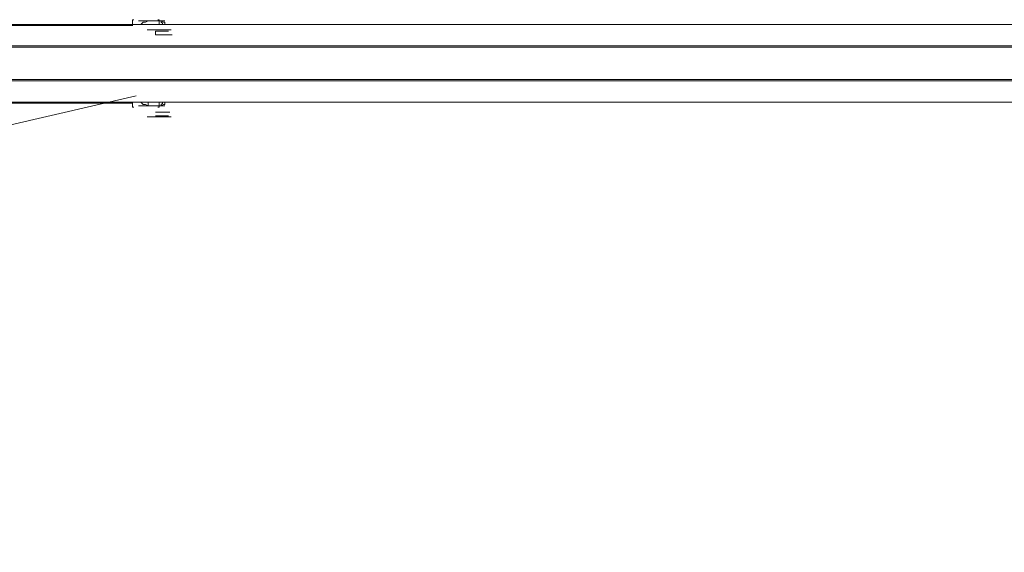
# Model space of a CAD drawing. Extents: x 44 to 177, y -263 to -14.
# Tile 63 of 256: x 104 to 119, y -207 to -199. Entities that reach past the tile are written whole.
import ezdxf

# ---------------------------------------------------------------- set-up
doc = ezdxf.new("R2010")
doc.units = 0
doc.header["$MEASUREMENT"] = 0
doc.layers.add('Livello 1', color=7, linetype='Continuous', lineweight=0)

# ---------------------------------------------------------------- blocks, each defined once
blk = doc.blocks.new('Block_0')
at = {"layer": 'Livello 1', "color": 250, "lineweight": 9, "true_color": 0x333333}
for points, knots in [([(90.728, -198.753), (90.728, -198.753), (91.599, -198.753), (91.599, -198.753), (91.599, -198.753), (92.507, -198.753), (92.507, -198.753), (92.507, -198.753), (93.435, -198.753), (93.435, -198.753), (93.435, -198.753), (94.381, -198.753), (94.381, -198.753), (94.381, -198.753), (95.346, -198.753), (95.346, -198.753), (95.346, -198.753), (96.349, -198.753), (96.349, -198.753), (96.349, -198.753), (97.353, -198.753), (97.353, -198.753), (97.353, -198.753), (98.394, -198.753), (98.394, -198.753), (98.394, -198.753), (99.434, -198.753), (99.434, -198.753), (99.434, -198.753), (100.513, -198.753), (100.513, -198.753), (100.513, -198.753), (101.592, -198.753), (101.592, -198.753), (101.592, -198.753), (102.69, -198.753), (102.69, -198.753), (102.69, -198.753), (103.807, -198.753), (103.807, -198.753), (103.807, -198.753), (104.923, -198.753), (104.923, -198.753), (104.923, -198.753), (106.059, -198.753), (106.059, -198.753), (106.059, -198.753), (107.213, -198.753), (107.213, -198.753), (107.213, -198.753), (108.368, -198.753), (108.368, -198.753), (108.368, -198.753), (109.541, -198.753), (109.541, -198.753), (109.541, -198.753), (110.715, -198.753), (110.715, -198.753), (110.715, -198.753), (111.888, -198.753), (111.888, -198.753), (111.888, -198.753), (113.08, -198.753), (113.08, -198.753), (113.08, -198.753), (114.254, -198.753), (114.254, -198.753), (114.254, -198.753), (115.446, -198.753), (115.446, -198.753), (115.446, -198.753), (116.639, -198.753), (116.639, -198.753), (116.639, -198.753), (117.812, -198.753), (117.812, -198.753), (117.812, -198.753), (119.004, -198.753), (119.004, -198.753), (119.004, -198.753), (120.178, -198.753), (120.178, -198.753), (120.178, -198.753), (121.37, -198.753), (121.37, -198.753), (121.37, -198.753), (122.544, -198.753), (122.544, -198.753), (122.544, -198.753), (123.698, -198.753), (123.698, -198.753), (123.698, -198.753), (124.853, -198.753), (124.853, -198.753), (124.853, -198.753), (126.007, -198.753), (126.007, -198.753), (126.007, -198.753), (127.143, -198.753), (127.143, -198.753), (127.143, -198.753), (128.278, -198.753), (128.278, -198.753), (128.278, -198.753), (129.376, -198.753), (129.376, -198.753), (129.376, -198.753), (130.493, -198.753), (130.493, -198.753), (130.493, -198.753), (131.572, -198.753), (131.572, -198.753), (131.572, -198.753), (132.631, -198.753), (132.631, -198.753), (132.631, -198.753), (133.691, -198.753), (133.691, -198.753), (133.691, -198.753), (134.713, -198.753), (134.713, -198.753), (134.713, -198.753), (135.735, -198.753), (135.735, -198.753), (135.735, -198.753), (136.72, -198.753), (136.72, -198.753), (136.72, -198.753), (137.704, -198.753), (137.704, -198.753), (137.704, -198.753), (138.65, -198.753), (138.65, -198.753), (138.65, -198.753), (139.577, -198.753), (139.577, -198.753), (139.577, -198.753), (140.467, -198.753), (140.467, -198.753), (140.467, -198.753), (141.338, -198.753), (141.338, -198.753)], [0, 0, 0, 0, 1, 1, 1, 2, 2, 2, 3, 3, 3, 4, 4, 4, 5, 5, 5, 6, 6, 6, 7, 7, 7, 8, 8, 8, 9, 9, 9, 10, 10, 10, 11, 11, 11, 12, 12, 12, 13, 13, 13, 14, 14, 14, 15, 15, 15, 16, 16, 16, 17, 17, 17, 18, 18, 18, 19, 19, 19, 20, 20, 20, 21, 21, 21, 22, 22, 22, 23, 23, 23, 24, 24, 24, 25, 25, 25, 26, 26, 26, 27, 27, 27, 28, 28, 28, 29, 29, 29, 30, 30, 30, 31, 31, 31, 32, 32, 32, 33, 33, 33, 34, 34, 34, 35, 35, 35, 36, 36, 36, 37, 37, 37, 38, 38, 38, 39, 39, 39, 40, 40, 40, 41, 41, 41, 42, 42, 42, 43, 43, 43, 44, 44, 44, 45, 45, 45, 46, 46, 46, 47, 47, 47, 47]), ([(141.357, -198.753), (141.357, -198.753), (140.486, -198.753), (140.486, -198.753), (140.486, -198.753), (139.577, -198.753), (139.577, -198.753), (139.577, -198.753), (138.65, -198.753), (138.65, -198.753), (138.65, -198.753), (137.704, -198.753), (137.704, -198.753), (137.704, -198.753), (136.739, -198.753), (136.739, -198.753), (136.739, -198.753), (135.735, -198.753), (135.735, -198.753), (135.735, -198.753), (134.732, -198.753), (134.732, -198.753), (134.732, -198.753), (133.691, -198.753), (133.691, -198.753), (133.691, -198.753), (132.65, -198.753), (132.65, -198.753), (132.65, -198.753), (131.572, -198.753), (131.572, -198.753), (131.572, -198.753), (130.493, -198.753), (130.493, -198.753), (130.493, -198.753), (129.395, -198.753), (129.395, -198.753), (129.395, -198.753), (128.278, -198.753), (128.278, -198.753), (128.278, -198.753), (127.143, -198.753), (127.143, -198.753), (127.143, -198.753), (126.007, -198.753), (126.007, -198.753), (126.007, -198.753), (124.872, -198.753), (124.872, -198.753), (124.872, -198.753), (123.698, -198.753), (123.698, -198.753), (123.698, -198.753), (122.544, -198.753), (122.544, -198.753), (122.544, -198.753), (121.37, -198.753), (121.37, -198.753), (121.37, -198.753), (120.178, -198.753), (120.178, -198.753), (120.178, -198.753), (119.004, -198.753), (119.004, -198.753), (119.004, -198.753), (117.812, -198.753), (117.812, -198.753), (117.812, -198.753), (116.639, -198.753), (116.639, -198.753), (116.639, -198.753), (115.446, -198.753), (115.446, -198.753), (115.446, -198.753), (114.254, -198.753), (114.254, -198.753), (114.254, -198.753), (113.062, -198.753), (113.062, -198.753), (113.062, -198.753), (111.888, -198.753), (111.888, -198.753), (111.888, -198.753), (110.715, -198.753), (110.715, -198.753), (110.715, -198.753), (109.541, -198.753), (109.541, -198.753), (109.541, -198.753), (108.368, -198.753), (108.368, -198.753), (108.368, -198.753), (107.213, -198.753), (107.213, -198.753), (107.213, -198.753), (106.059, -198.753), (106.059, -198.753), (106.059, -198.753), (104.923, -198.753), (104.923, -198.753), (104.923, -198.753), (103.807, -198.753), (103.807, -198.753), (103.807, -198.753), (102.69, -198.753), (102.69, -198.753), (102.69, -198.753), (101.592, -198.753), (101.592, -198.753), (101.592, -198.753), (100.494, -198.753), (100.494, -198.753), (100.494, -198.753), (99.434, -198.753), (99.434, -198.753), (99.434, -198.753), (98.375, -198.753), (98.375, -198.753), (98.375, -198.753), (97.353, -198.753), (97.353, -198.753), (97.353, -198.753), (96.331, -198.753), (96.331, -198.753), (96.331, -198.753), (95.346, -198.753), (95.346, -198.753), (95.346, -198.753), (94.362, -198.753), (94.362, -198.753), (94.362, -198.753), (93.416, -198.753), (93.416, -198.753), (93.416, -198.753), (92.488, -198.753), (92.488, -198.753), (92.488, -198.753), (91.599, -198.753), (91.599, -198.753), (91.599, -198.753), (90.728, -198.753), (90.728, -198.753)], [0, 0, 0, 0, 1, 1, 1, 2, 2, 2, 3, 3, 3, 4, 4, 4, 5, 5, 5, 6, 6, 6, 7, 7, 7, 8, 8, 8, 9, 9, 9, 10, 10, 10, 11, 11, 11, 12, 12, 12, 13, 13, 13, 14, 14, 14, 15, 15, 15, 16, 16, 16, 17, 17, 17, 18, 18, 18, 19, 19, 19, 20, 20, 20, 21, 21, 21, 22, 22, 22, 23, 23, 23, 24, 24, 24, 25, 25, 25, 26, 26, 26, 27, 27, 27, 28, 28, 28, 29, 29, 29, 30, 30, 30, 31, 31, 31, 32, 32, 32, 33, 33, 33, 34, 34, 34, 35, 35, 35, 36, 36, 36, 37, 37, 37, 38, 38, 38, 39, 39, 39, 40, 40, 40, 41, 41, 41, 42, 42, 42, 43, 43, 43, 44, 44, 44, 45, 45, 45, 46, 46, 46, 47, 47, 47, 47]), ([(105.59, -198.677), (105.59, -198.677), (105.59, -198.677), (105.59, -198.677), (105.59, -198.677), (105.571, -198.677), (105.571, -198.677), (105.571, -198.677), (105.571, -198.696), (105.571, -198.696)], [0, 0, 0, 0, 1, 1, 1, 2, 2, 2, 3, 3, 3, 3]), ([(105.928, -198.695), (105.928, -198.695), (105.853, -198.695), (105.853, -198.695), (105.853, -198.695), (105.777, -198.695), (105.777, -198.695), (105.777, -198.695), (105.702, -198.695), (105.702, -198.695), (105.702, -198.695), (105.664, -198.695), (105.664, -198.695)], [0, 0, 0, 0, 1, 1, 1, 2, 2, 2, 3, 3, 3, 4, 4, 4, 4]), ([(105.683, -198.752), (105.683, -198.752), (105.702, -198.752), (105.702, -198.752), (105.702, -198.752), (105.721, -198.733), (105.721, -198.733), (105.721, -198.733), (105.739, -198.714), (105.739, -198.714), (105.739, -198.714), (105.777, -198.714), (105.777, -198.714), (105.777, -198.714), (105.815, -198.695), (105.815, -198.695)], [0, 0, 0, 0, 1, 1, 1, 2, 2, 2, 3, 3, 3, 4, 4, 4, 5, 5, 5, 5]), ([(105.891, -198.752), (105.891, -198.752), (105.891, -198.752), (105.891, -198.752), (105.891, -198.752), (105.853, -198.752), (105.853, -198.752), (105.853, -198.752), (105.834, -198.752), (105.834, -198.752)], [0, 0, 0, 0, 1, 1, 1, 2, 2, 2, 3, 3, 3, 3]), ([(106.08, -198.695), (106.08, -198.695), (106.08, -198.695), (106.08, -198.695), (106.08, -198.695), (106.061, -198.695), (106.061, -198.695), (106.061, -198.695), (106.004, -198.695), (106.004, -198.695), (106.004, -198.695), (105.928, -198.695), (105.928, -198.695)], [0, 0, 0, 0, 1, 1, 1, 2, 2, 2, 3, 3, 3, 4, 4, 4, 4]), ([(105.989, -198.752), (105.989, -198.752), (105.97, -198.752), (105.97, -198.752), (105.97, -198.752), (105.951, -198.752), (105.951, -198.752)], [0, 0, 0, 0, 1, 1, 1, 2, 2, 2, 2]), ([(105.989, -198.696), (105.989, -198.696), (105.989, -198.696), (105.989, -198.696), (105.989, -198.696), (105.989, -198.677), (105.989, -198.677), (105.989, -198.677), (105.97, -198.677), (105.97, -198.677)], [0, 0, 0, 0, 1, 1, 1, 2, 2, 2, 3, 3, 3, 3]), ([(105.985, -198.752), (105.985, -198.752), (105.985, -198.752), (105.985, -198.752), (105.985, -198.752), (106.004, -198.752), (106.004, -198.752), (106.004, -198.752), (106.042, -198.752), (106.042, -198.752)], [0, 0, 0, 0, 1, 1, 1, 2, 2, 2, 3, 3, 3, 3]), ([(106.023, -198.695), (106.023, -198.695), (106.061, -198.714), (106.061, -198.714), (106.061, -198.714), (106.08, -198.714), (106.08, -198.714), (106.08, -198.714), (106.08, -198.733), (106.08, -198.733), (106.08, -198.733), (106.08, -198.752), (106.08, -198.752)], [0, 0, 0, 0, 1, 1, 1, 2, 2, 2, 3, 3, 3, 4, 4, 4, 4]), ([(106.061, -198.752), (106.061, -198.752), (106.061, -198.752), (106.061, -198.752), (106.061, -198.752), (106.042, -198.752), (106.042, -198.752), (106.042, -198.752), (106.042, -198.733), (106.042, -198.733), (106.042, -198.733), (106.023, -198.714), (106.023, -198.714), (106.023, -198.714), (106.023, -198.695), (106.023, -198.695)], [0, 0, 0, 0, 1, 1, 1, 2, 2, 2, 3, 3, 3, 4, 4, 4, 5, 5, 5, 5]), ([(105.573, -198.769), (105.573, -198.769), (104.455, -198.769), (104.455, -198.769), (104.455, -198.769), (103.337, -198.769), (103.337, -198.769), (103.337, -198.769), (102.237, -198.769), (102.237, -198.769), (102.237, -198.769), (101.157, -198.769), (101.157, -198.769), (101.157, -198.769), (100.077, -198.769), (100.077, -198.769), (100.077, -198.769), (99.015, -198.769), (99.015, -198.769), (99.015, -198.769), (97.992, -198.769), (97.992, -198.769), (97.992, -198.769), (96.968, -198.769), (96.968, -198.769), (96.968, -198.769), (95.964, -198.769), (95.964, -198.769), (95.964, -198.769), (94.978, -198.769), (94.978, -198.769), (94.978, -198.769), (94.031, -198.769), (94.031, -198.769), (94.031, -198.769), (93.083, -198.769), (93.083, -198.769), (93.083, -198.769), (92.173, -198.769), (92.173, -198.769), (92.173, -198.769), (91.282, -198.769), (91.282, -198.769), (91.282, -198.769), (90.657, -198.769), (90.657, -198.769)], [0, 0, 0, 0, 1, 1, 1, 2, 2, 2, 3, 3, 3, 4, 4, 4, 5, 5, 5, 6, 6, 6, 7, 7, 7, 8, 8, 8, 9, 9, 9, 10, 10, 10, 11, 11, 11, 12, 12, 12, 13, 13, 13, 14, 14, 14, 15, 15, 15, 15]), ([(105.801, -198.838), (105.801, -198.838), (105.801, -198.838), (105.801, -198.838), (105.801, -198.838), (105.838, -198.838), (105.838, -198.838), (105.838, -198.838), (105.895, -198.838), (105.895, -198.838), (105.895, -198.838), (105.971, -198.838), (105.971, -198.838), (105.971, -198.838), (106.046, -198.838), (106.046, -198.838)], [0, 0, 0, 0, 1, 1, 1, 2, 2, 2, 3, 3, 3, 4, 4, 4, 5, 5, 5, 5]), ([(105.933, -198.857), (105.933, -198.857), (105.933, -198.857), (105.933, -198.857), (105.933, -198.857), (106.008, -198.857), (106.008, -198.857), (106.008, -198.857), (106.084, -198.857), (106.084, -198.857), (106.084, -198.857), (106.121, -198.857), (106.121, -198.857), (106.121, -198.857), (106.14, -198.857), (106.14, -198.857)], [0, 0, 0, 0, 1, 1, 1, 2, 2, 2, 3, 3, 3, 4, 4, 4, 5, 5, 5, 5]), ([(105.933, -198.857), (105.933, -198.857), (105.933, -198.876), (105.933, -198.876), (105.933, -198.876), (105.933, -198.895), (105.933, -198.895), (105.933, -198.895), (105.933, -198.914), (105.933, -198.914)], [0, 0, 0, 0, 1, 1, 1, 2, 2, 2, 3, 3, 3, 3]), ([(106.046, -198.838), (106.046, -198.838), (106.103, -198.838), (106.103, -198.838), (106.103, -198.838), (106.159, -198.838), (106.159, -198.838), (106.159, -198.838), (106.178, -198.838), (106.178, -198.838)], [0, 0, 0, 0, 1, 1, 1, 2, 2, 2, 3, 3, 3, 3]), ([(105.933, -198.914), (105.933, -198.914), (105.952, -198.914), (105.952, -198.914), (105.952, -198.914), (105.989, -198.914), (105.989, -198.914), (105.989, -198.914), (106.008, -198.914), (106.008, -198.914)], [0, 0, 0, 0, 1, 1, 1, 2, 2, 2, 3, 3, 3, 3]), ([(106.008, -198.914), (106.008, -198.914), (106.027, -198.914), (106.027, -198.914), (106.027, -198.914), (106.065, -198.914), (106.065, -198.914), (106.065, -198.914), (106.084, -198.914), (106.084, -198.914), (106.084, -198.914), (106.103, -198.914), (106.103, -198.914)], [0, 0, 0, 0, 1, 1, 1, 2, 2, 2, 3, 3, 3, 4, 4, 4, 4]), ([(106.103, -198.914), (106.103, -198.914), (106.103, -198.914), (106.103, -198.914), (106.103, -198.914), (106.084, -198.914), (106.084, -198.914), (106.084, -198.914), (106.065, -198.914), (106.065, -198.914), (106.065, -198.914), (106.046, -198.914), (106.046, -198.914), (106.046, -198.914), (106.027, -198.914), (106.027, -198.914), (106.027, -198.914), (106.008, -198.914), (106.008, -198.914)], [0, 0, 0, 0, 1, 1, 1, 2, 2, 2, 3, 3, 3, 4, 4, 4, 5, 5, 5, 6, 6, 6, 6]), ([(106.197, -198.914), (106.197, -198.914), (106.178, -198.914), (106.178, -198.914), (106.178, -198.914), (106.14, -198.914), (106.14, -198.914), (106.14, -198.914), (106.121, -198.914), (106.121, -198.914), (106.121, -198.914), (106.103, -198.914), (106.103, -198.914)], [0, 0, 0, 0, 1, 1, 1, 2, 2, 2, 3, 3, 3, 4, 4, 4, 4]), ([(89.971, -199.093), (89.971, -199.093), (90.861, -199.093), (90.861, -199.093), (90.861, -199.093), (91.769, -199.093), (91.769, -199.093), (91.769, -199.093), (92.697, -199.093), (92.697, -199.093), (92.697, -199.093), (93.643, -199.093), (93.643, -199.093), (93.643, -199.093), (94.627, -199.093), (94.627, -199.093), (94.627, -199.093), (95.63, -199.093), (95.63, -199.093), (95.63, -199.093), (96.652, -199.093), (96.652, -199.093), (96.652, -199.093), (97.674, -199.093), (97.674, -199.093), (97.674, -199.093), (98.734, -199.093), (98.734, -199.093), (98.734, -199.093), (99.813, -199.093), (99.813, -199.093), (99.813, -199.093), (100.911, -199.093), (100.911, -199.093), (100.911, -199.093), (102.008, -199.093), (102.008, -199.093), (102.008, -199.093), (103.125, -199.093), (103.125, -199.093), (103.125, -199.093), (104.261, -199.093), (104.261, -199.093), (104.261, -199.093), (105.396, -199.093), (105.396, -199.093), (105.396, -199.093), (106.551, -199.093), (106.551, -199.093), (106.551, -199.093), (107.724, -199.093), (107.724, -199.093), (107.724, -199.093), (108.898, -199.093), (108.898, -199.093), (108.898, -199.093), (110.071, -199.093), (110.071, -199.093), (110.071, -199.093), (111.264, -199.093), (111.264, -199.093), (111.264, -199.093), (112.456, -199.093), (112.456, -199.093), (112.456, -199.093), (113.648, -199.093), (113.648, -199.093), (113.648, -199.093), (114.841, -199.093), (114.841, -199.093), (114.841, -199.093), (116.033, -199.093), (116.033, -199.093), (116.033, -199.093), (117.225, -199.093), (117.225, -199.093), (117.225, -199.093), (118.437, -199.093), (118.437, -199.093), (118.437, -199.093), (119.629, -199.093), (119.629, -199.093), (119.629, -199.093), (120.821, -199.093), (120.821, -199.093), (120.821, -199.093), (121.995, -199.093), (121.995, -199.093), (121.995, -199.093), (123.187, -199.093), (123.187, -199.093), (123.187, -199.093), (124.361, -199.093), (124.361, -199.093), (124.361, -199.093), (125.515, -199.093), (125.515, -199.093), (125.515, -199.093), (126.67, -199.093), (126.67, -199.093), (126.67, -199.093), (127.824, -199.093), (127.824, -199.093), (127.824, -199.093), (128.941, -199.093), (128.941, -199.093), (128.941, -199.093), (130.076, -199.093), (130.076, -199.093), (130.076, -199.093), (131.174, -199.093), (131.174, -199.093), (131.174, -199.093), (132.272, -199.093), (132.272, -199.093), (132.272, -199.093), (133.332, -199.093), (133.332, -199.093), (133.332, -199.093), (134.392, -199.093), (134.392, -199.093), (134.392, -199.093), (135.433, -199.093), (135.433, -199.093), (135.433, -199.093), (136.455, -199.093), (136.455, -199.093), (136.455, -199.093), (137.458, -199.093), (137.458, -199.093), (137.458, -199.093), (138.423, -199.093), (138.423, -199.093), (138.423, -199.093), (139.388, -199.093), (139.388, -199.093), (139.388, -199.093), (140.316, -199.093), (140.316, -199.093), (140.316, -199.093), (141.224, -199.093), (141.224, -199.093), (141.224, -199.093), (142.095, -199.093), (142.095, -199.093)], [0, 0, 0, 0, 1, 1, 1, 2, 2, 2, 3, 3, 3, 4, 4, 4, 5, 5, 5, 6, 6, 6, 7, 7, 7, 8, 8, 8, 9, 9, 9, 10, 10, 10, 11, 11, 11, 12, 12, 12, 13, 13, 13, 14, 14, 14, 15, 15, 15, 16, 16, 16, 17, 17, 17, 18, 18, 18, 19, 19, 19, 20, 20, 20, 21, 21, 21, 22, 22, 22, 23, 23, 23, 24, 24, 24, 25, 25, 25, 26, 26, 26, 27, 27, 27, 28, 28, 28, 29, 29, 29, 30, 30, 30, 31, 31, 31, 32, 32, 32, 33, 33, 33, 34, 34, 34, 35, 35, 35, 36, 36, 36, 37, 37, 37, 38, 38, 38, 39, 39, 39, 40, 40, 40, 41, 41, 41, 42, 42, 42, 43, 43, 43, 44, 44, 44, 45, 45, 45, 46, 46, 46, 47, 47, 47, 48, 48, 48, 48]), ([(142.114, -199.112), (142.114, -199.112), (141.224, -199.112), (141.224, -199.112), (141.224, -199.112), (140.316, -199.112), (140.316, -199.112), (140.316, -199.112), (139.388, -199.112), (139.388, -199.112), (139.388, -199.112), (138.442, -199.112), (138.442, -199.112), (138.442, -199.112), (137.458, -199.112), (137.458, -199.112), (137.458, -199.112), (136.455, -199.112), (136.455, -199.112), (136.455, -199.112), (135.433, -199.112), (135.433, -199.112), (135.433, -199.112), (134.392, -199.112), (134.392, -199.112), (134.392, -199.112), (133.351, -199.112), (133.351, -199.112), (133.351, -199.112), (132.272, -199.112), (132.272, -199.112), (132.272, -199.112), (131.174, -199.112), (131.174, -199.112), (131.174, -199.112), (130.076, -199.112), (130.076, -199.112), (130.076, -199.112), (128.96, -199.112), (128.96, -199.112), (128.96, -199.112), (127.824, -199.112), (127.824, -199.112), (127.824, -199.112), (126.67, -199.112), (126.67, -199.112), (126.67, -199.112), (125.515, -199.112), (125.515, -199.112), (125.515, -199.112), (124.361, -199.112), (124.361, -199.112), (124.361, -199.112), (123.187, -199.112), (123.187, -199.112), (123.187, -199.112), (121.995, -199.112), (121.995, -199.112), (121.995, -199.112), (120.821, -199.112), (120.821, -199.112), (120.821, -199.112), (119.629, -199.112), (119.629, -199.112), (119.629, -199.112), (118.437, -199.112), (118.437, -199.112), (118.437, -199.112), (117.244, -199.112), (117.244, -199.112), (117.244, -199.112), (116.033, -199.112), (116.033, -199.112), (116.033, -199.112), (114.841, -199.112), (114.841, -199.112), (114.841, -199.112), (113.648, -199.112), (113.648, -199.112), (113.648, -199.112), (112.456, -199.112), (112.456, -199.112), (112.456, -199.112), (111.264, -199.112), (111.264, -199.112), (111.264, -199.112), (110.071, -199.112), (110.071, -199.112), (110.071, -199.112), (108.898, -199.112), (108.898, -199.112), (108.898, -199.112), (107.724, -199.112), (107.724, -199.112), (107.724, -199.112), (106.551, -199.112), (106.551, -199.112), (106.551, -199.112), (105.396, -199.112), (105.396, -199.112), (105.396, -199.112), (104.261, -199.112), (104.261, -199.112), (104.261, -199.112), (103.125, -199.112), (103.125, -199.112), (103.125, -199.112), (102.008, -199.112), (102.008, -199.112), (102.008, -199.112), (100.892, -199.112), (100.892, -199.112), (100.892, -199.112), (99.813, -199.112), (99.813, -199.112), (99.813, -199.112), (98.734, -199.112), (98.734, -199.112), (98.734, -199.112), (97.674, -199.112), (97.674, -199.112), (97.674, -199.112), (96.633, -199.112), (96.633, -199.112), (96.633, -199.112), (95.611, -199.112), (95.611, -199.112), (95.611, -199.112), (94.627, -199.112), (94.627, -199.112), (94.627, -199.112), (93.643, -199.112), (93.643, -199.112), (93.643, -199.112), (92.678, -199.112), (92.678, -199.112), (92.678, -199.112), (91.75, -199.112), (91.75, -199.112), (91.75, -199.112), (90.842, -199.112), (90.842, -199.112), (90.842, -199.112), (89.971, -199.112), (89.971, -199.112)], [0, 0, 0, 0, 1, 1, 1, 2, 2, 2, 3, 3, 3, 4, 4, 4, 5, 5, 5, 6, 6, 6, 7, 7, 7, 8, 8, 8, 9, 9, 9, 10, 10, 10, 11, 11, 11, 12, 12, 12, 13, 13, 13, 14, 14, 14, 15, 15, 15, 16, 16, 16, 17, 17, 17, 18, 18, 18, 19, 19, 19, 20, 20, 20, 21, 21, 21, 22, 22, 22, 23, 23, 23, 24, 24, 24, 25, 25, 25, 26, 26, 26, 27, 27, 27, 28, 28, 28, 29, 29, 29, 30, 30, 30, 31, 31, 31, 32, 32, 32, 33, 33, 33, 34, 34, 34, 35, 35, 35, 36, 36, 36, 37, 37, 37, 38, 38, 38, 39, 39, 39, 40, 40, 40, 41, 41, 41, 42, 42, 42, 43, 43, 43, 44, 44, 44, 45, 45, 45, 46, 46, 46, 47, 47, 47, 48, 48, 48, 48]), ([(89.971, -199.623), (89.971, -199.623), (90.842, -199.623), (90.842, -199.623), (90.842, -199.623), (91.75, -199.623), (91.75, -199.623), (91.75, -199.623), (92.678, -199.623), (92.678, -199.623), (92.678, -199.623), (93.643, -199.623), (93.643, -199.623), (93.643, -199.623), (94.627, -199.623), (94.627, -199.623), (94.627, -199.623), (95.611, -199.623), (95.611, -199.623), (95.611, -199.623), (96.633, -199.623), (96.633, -199.623), (96.633, -199.623), (97.674, -199.623), (97.674, -199.623), (97.674, -199.623), (98.734, -199.623), (98.734, -199.623), (98.734, -199.623), (99.813, -199.623), (99.813, -199.623), (99.813, -199.623), (100.892, -199.623), (100.892, -199.623), (100.892, -199.623), (102.008, -199.623), (102.008, -199.623), (102.008, -199.623), (103.125, -199.623), (103.125, -199.623), (103.125, -199.623), (104.261, -199.623), (104.261, -199.623), (104.261, -199.623), (105.396, -199.623), (105.396, -199.623), (105.396, -199.623), (106.551, -199.623), (106.551, -199.623), (106.551, -199.623), (107.724, -199.623), (107.724, -199.623), (107.724, -199.623), (108.898, -199.623), (108.898, -199.623), (108.898, -199.623), (110.071, -199.623), (110.071, -199.623), (110.071, -199.623), (111.264, -199.623), (111.264, -199.623), (111.264, -199.623), (112.456, -199.623), (112.456, -199.623), (112.456, -199.623), (113.648, -199.623), (113.648, -199.623), (113.648, -199.623), (114.841, -199.623), (114.841, -199.623), (114.841, -199.623), (116.033, -199.623), (116.033, -199.623), (116.033, -199.623), (117.244, -199.623), (117.244, -199.623), (117.244, -199.623), (118.437, -199.623), (118.437, -199.623), (118.437, -199.623), (119.629, -199.623), (119.629, -199.623), (119.629, -199.623), (120.821, -199.623), (120.821, -199.623), (120.821, -199.623), (121.995, -199.623), (121.995, -199.623), (121.995, -199.623), (123.187, -199.623), (123.187, -199.623), (123.187, -199.623), (124.361, -199.623), (124.361, -199.623), (124.361, -199.623), (125.515, -199.623), (125.515, -199.623), (125.515, -199.623), (126.67, -199.623), (126.67, -199.623), (126.67, -199.623), (127.824, -199.623), (127.824, -199.623), (127.824, -199.623), (128.96, -199.623), (128.96, -199.623), (128.96, -199.623), (130.076, -199.623), (130.076, -199.623), (130.076, -199.623), (131.174, -199.623), (131.174, -199.623), (131.174, -199.623), (132.272, -199.623), (132.272, -199.623), (132.272, -199.623), (133.351, -199.623), (133.351, -199.623), (133.351, -199.623), (134.392, -199.623), (134.392, -199.623), (134.392, -199.623), (135.433, -199.623), (135.433, -199.623), (135.433, -199.623), (136.455, -199.623), (136.455, -199.623), (136.455, -199.623), (137.458, -199.623), (137.458, -199.623), (137.458, -199.623), (138.442, -199.623), (138.442, -199.623), (138.442, -199.623), (139.388, -199.623), (139.388, -199.623), (139.388, -199.623), (140.316, -199.623), (140.316, -199.623), (140.316, -199.623), (141.224, -199.623), (141.224, -199.623), (141.224, -199.623), (142.114, -199.623), (142.114, -199.623)], [0, 0, 0, 0, 1, 1, 1, 2, 2, 2, 3, 3, 3, 4, 4, 4, 5, 5, 5, 6, 6, 6, 7, 7, 7, 8, 8, 8, 9, 9, 9, 10, 10, 10, 11, 11, 11, 12, 12, 12, 13, 13, 13, 14, 14, 14, 15, 15, 15, 16, 16, 16, 17, 17, 17, 18, 18, 18, 19, 19, 19, 20, 20, 20, 21, 21, 21, 22, 22, 22, 23, 23, 23, 24, 24, 24, 25, 25, 25, 26, 26, 26, 27, 27, 27, 28, 28, 28, 29, 29, 29, 30, 30, 30, 31, 31, 31, 32, 32, 32, 33, 33, 33, 34, 34, 34, 35, 35, 35, 36, 36, 36, 37, 37, 37, 38, 38, 38, 39, 39, 39, 40, 40, 40, 41, 41, 41, 42, 42, 42, 43, 43, 43, 44, 44, 44, 45, 45, 45, 46, 46, 46, 47, 47, 47, 48, 48, 48, 48]), ([(142.095, -199.642), (142.095, -199.642), (141.224, -199.642), (141.224, -199.642), (141.224, -199.642), (140.316, -199.642), (140.316, -199.642), (140.316, -199.642), (139.388, -199.642), (139.388, -199.642), (139.388, -199.642), (138.423, -199.642), (138.423, -199.642), (138.423, -199.642), (137.458, -199.642), (137.458, -199.642), (137.458, -199.642), (136.455, -199.642), (136.455, -199.642), (136.455, -199.642), (135.433, -199.642), (135.433, -199.642), (135.433, -199.642), (134.392, -199.642), (134.392, -199.642), (134.392, -199.642), (133.332, -199.642), (133.332, -199.642), (133.332, -199.642), (132.272, -199.642), (132.272, -199.642), (132.272, -199.642), (131.174, -199.642), (131.174, -199.642), (131.174, -199.642), (130.076, -199.642), (130.076, -199.642), (130.076, -199.642), (128.941, -199.642), (128.941, -199.642), (128.941, -199.642), (127.824, -199.642), (127.824, -199.642), (127.824, -199.642), (126.67, -199.642), (126.67, -199.642), (126.67, -199.642), (125.515, -199.642), (125.515, -199.642), (125.515, -199.642), (124.361, -199.642), (124.361, -199.642), (124.361, -199.642), (123.187, -199.642), (123.187, -199.642), (123.187, -199.642), (121.995, -199.642), (121.995, -199.642), (121.995, -199.642), (120.821, -199.642), (120.821, -199.642), (120.821, -199.642), (119.629, -199.642), (119.629, -199.642), (119.629, -199.642), (118.437, -199.642), (118.437, -199.642), (118.437, -199.642), (117.225, -199.642), (117.225, -199.642), (117.225, -199.642), (116.033, -199.642), (116.033, -199.642), (116.033, -199.642), (114.841, -199.642), (114.841, -199.642), (114.841, -199.642), (113.648, -199.642), (113.648, -199.642), (113.648, -199.642), (112.456, -199.642), (112.456, -199.642), (112.456, -199.642), (111.264, -199.642), (111.264, -199.642), (111.264, -199.642), (110.071, -199.642), (110.071, -199.642), (110.071, -199.642), (108.898, -199.642), (108.898, -199.642), (108.898, -199.642), (107.724, -199.642), (107.724, -199.642), (107.724, -199.642), (106.551, -199.642), (106.551, -199.642), (106.551, -199.642), (105.396, -199.642), (105.396, -199.642), (105.396, -199.642), (104.261, -199.642), (104.261, -199.642), (104.261, -199.642), (103.125, -199.642), (103.125, -199.642), (103.125, -199.642), (102.008, -199.642), (102.008, -199.642), (102.008, -199.642), (100.911, -199.642), (100.911, -199.642), (100.911, -199.642), (99.813, -199.642), (99.813, -199.642), (99.813, -199.642), (98.734, -199.642), (98.734, -199.642), (98.734, -199.642), (97.674, -199.642), (97.674, -199.642), (97.674, -199.642), (96.652, -199.642), (96.652, -199.642), (96.652, -199.642), (95.63, -199.642), (95.63, -199.642), (95.63, -199.642), (94.627, -199.642), (94.627, -199.642), (94.627, -199.642), (93.643, -199.642), (93.643, -199.642), (93.643, -199.642), (92.697, -199.642), (92.697, -199.642), (92.697, -199.642), (91.769, -199.642), (91.769, -199.642), (91.769, -199.642), (90.861, -199.642), (90.861, -199.642), (90.861, -199.642), (89.971, -199.642), (89.971, -199.642)], [0, 0, 0, 0, 1, 1, 1, 2, 2, 2, 3, 3, 3, 4, 4, 4, 5, 5, 5, 6, 6, 6, 7, 7, 7, 8, 8, 8, 9, 9, 9, 10, 10, 10, 11, 11, 11, 12, 12, 12, 13, 13, 13, 14, 14, 14, 15, 15, 15, 16, 16, 16, 17, 17, 17, 18, 18, 18, 19, 19, 19, 20, 20, 20, 21, 21, 21, 22, 22, 22, 23, 23, 23, 24, 24, 24, 25, 25, 25, 26, 26, 26, 27, 27, 27, 28, 28, 28, 29, 29, 29, 30, 30, 30, 31, 31, 31, 32, 32, 32, 33, 33, 33, 34, 34, 34, 35, 35, 35, 36, 36, 36, 37, 37, 37, 38, 38, 38, 39, 39, 39, 40, 40, 40, 41, 41, 41, 42, 42, 42, 43, 43, 43, 44, 44, 44, 45, 45, 45, 46, 46, 46, 47, 47, 47, 48, 48, 48, 48]), ([(90.657, -199.997), (90.657, -199.997), (91.282, -199.997), (91.282, -199.997), (91.282, -199.997), (92.173, -199.997), (92.173, -199.997), (92.173, -199.997), (93.083, -199.997), (93.083, -199.997), (93.083, -199.997), (94.031, -199.997), (94.031, -199.997), (94.031, -199.997), (94.978, -199.997), (94.978, -199.997), (94.978, -199.997), (95.964, -199.997), (95.964, -199.997), (95.964, -199.997), (96.968, -199.997), (96.968, -199.997), (96.968, -199.997), (97.992, -199.997), (97.992, -199.997), (97.992, -199.997), (99.015, -199.997), (99.015, -199.997), (99.015, -199.997), (100.077, -199.997), (100.077, -199.997), (100.077, -199.997), (101.157, -199.997), (101.157, -199.997), (101.157, -199.997), (102.237, -199.997), (102.237, -199.997), (102.237, -199.997), (103.337, -199.997), (103.337, -199.997), (103.337, -199.997), (104.455, -199.997), (104.455, -199.997), (104.455, -199.997), (105.573, -199.997), (105.573, -199.997)], [0, 0, 0, 0, 1, 1, 1, 2, 2, 2, 3, 3, 3, 4, 4, 4, 5, 5, 5, 6, 6, 6, 7, 7, 7, 8, 8, 8, 9, 9, 9, 10, 10, 10, 11, 11, 11, 12, 12, 12, 13, 13, 13, 14, 14, 14, 15, 15, 15, 15]), ([(90.728, -199.983), (90.728, -199.983), (91.599, -199.983), (91.599, -199.983), (91.599, -199.983), (92.488, -199.983), (92.488, -199.983), (92.488, -199.983), (93.416, -199.983), (93.416, -199.983), (93.416, -199.983), (94.362, -199.983), (94.362, -199.983), (94.362, -199.983), (95.346, -199.983), (95.346, -199.983), (95.346, -199.983), (96.331, -199.983), (96.331, -199.983), (96.331, -199.983), (97.353, -199.983), (97.353, -199.983), (97.353, -199.983), (98.375, -199.983), (98.375, -199.983), (98.375, -199.983), (99.434, -199.983), (99.434, -199.983), (99.434, -199.983), (100.494, -199.983), (100.494, -199.983), (100.494, -199.983), (101.592, -199.983), (101.592, -199.983), (101.592, -199.983), (102.69, -199.983), (102.69, -199.983), (102.69, -199.983), (103.807, -199.983), (103.807, -199.983), (103.807, -199.983), (104.923, -199.983), (104.923, -199.983), (104.923, -199.983), (106.059, -199.983), (106.059, -199.983), (106.059, -199.983), (107.213, -199.983), (107.213, -199.983), (107.213, -199.983), (108.368, -199.983), (108.368, -199.983), (108.368, -199.983), (109.541, -199.983), (109.541, -199.983), (109.541, -199.983), (110.715, -199.983), (110.715, -199.983), (110.715, -199.983), (111.888, -199.983), (111.888, -199.983), (111.888, -199.983), (113.062, -199.983), (113.062, -199.983), (113.062, -199.983), (114.254, -199.983), (114.254, -199.983), (114.254, -199.983), (115.446, -199.983), (115.446, -199.983), (115.446, -199.983), (116.639, -199.983), (116.639, -199.983), (116.639, -199.983), (117.812, -199.983), (117.812, -199.983), (117.812, -199.983), (119.004, -199.983), (119.004, -199.983), (119.004, -199.983), (120.178, -199.983), (120.178, -199.983), (120.178, -199.983), (121.37, -199.983), (121.37, -199.983), (121.37, -199.983), (122.544, -199.983), (122.544, -199.983), (122.544, -199.983), (123.698, -199.983), (123.698, -199.983), (123.698, -199.983), (124.872, -199.983), (124.872, -199.983), (124.872, -199.983), (126.007, -199.983), (126.007, -199.983), (126.007, -199.983), (127.143, -199.983), (127.143, -199.983), (127.143, -199.983), (128.278, -199.983), (128.278, -199.983), (128.278, -199.983), (129.395, -199.983), (129.395, -199.983), (129.395, -199.983), (130.493, -199.983), (130.493, -199.983), (130.493, -199.983), (131.572, -199.983), (131.572, -199.983), (131.572, -199.983), (132.65, -199.983), (132.65, -199.983), (132.65, -199.983), (133.691, -199.983), (133.691, -199.983), (133.691, -199.983), (134.732, -199.983), (134.732, -199.983), (134.732, -199.983), (135.735, -199.983), (135.735, -199.983), (135.735, -199.983), (136.739, -199.983), (136.739, -199.983), (136.739, -199.983), (137.704, -199.983), (137.704, -199.983), (137.704, -199.983), (138.65, -199.983), (138.65, -199.983), (138.65, -199.983), (139.577, -199.983), (139.577, -199.983), (139.577, -199.983), (140.486, -199.983), (140.486, -199.983), (140.486, -199.983), (141.357, -199.983), (141.357, -199.983)], [0, 0, 0, 0, 1, 1, 1, 2, 2, 2, 3, 3, 3, 4, 4, 4, 5, 5, 5, 6, 6, 6, 7, 7, 7, 8, 8, 8, 9, 9, 9, 10, 10, 10, 11, 11, 11, 12, 12, 12, 13, 13, 13, 14, 14, 14, 15, 15, 15, 16, 16, 16, 17, 17, 17, 18, 18, 18, 19, 19, 19, 20, 20, 20, 21, 21, 21, 22, 22, 22, 23, 23, 23, 24, 24, 24, 25, 25, 25, 26, 26, 26, 27, 27, 27, 28, 28, 28, 29, 29, 29, 30, 30, 30, 31, 31, 31, 32, 32, 32, 33, 33, 33, 34, 34, 34, 35, 35, 35, 36, 36, 36, 37, 37, 37, 38, 38, 38, 39, 39, 39, 40, 40, 40, 41, 41, 41, 42, 42, 42, 43, 43, 43, 44, 44, 44, 45, 45, 45, 46, 46, 46, 47, 47, 47, 47]), ([(105.815, -200.038), (105.815, -200.038), (105.777, -200.019), (105.777, -200.019), (105.777, -200.019), (105.739, -200.019), (105.739, -200.019), (105.739, -200.019), (105.721, -200.001), (105.721, -200.001), (105.721, -200.001), (105.702, -199.982), (105.702, -199.982), (105.702, -199.982), (105.683, -199.982), (105.683, -199.982)], [0, 0, 0, 0, 1, 1, 1, 2, 2, 2, 3, 3, 3, 4, 4, 4, 5, 5, 5, 5]), ([(105.723, -199.982), (105.723, -199.982), (105.723, -199.982), (105.723, -199.982), (105.723, -199.982), (105.742, -199.982), (105.742, -199.982)], [0, 0, 0, 0, 1, 1, 1, 2, 2, 2, 2]), ([(105.815, -199.982), (105.815, -199.982), (105.815, -199.982), (105.815, -199.982), (105.815, -199.982), (105.815, -200.001), (105.815, -200.001), (105.815, -200.001), (105.815, -200.019), (105.815, -200.019), (105.815, -200.019), (105.815, -200.038), (105.815, -200.038)], [0, 0, 0, 0, 1, 1, 1, 2, 2, 2, 3, 3, 3, 4, 4, 4, 4]), ([(105.97, -199.982), (105.97, -199.982), (105.97, -199.982), (105.97, -199.982), (105.97, -199.982), (105.951, -199.982), (105.951, -199.982)], [0, 0, 0, 0, 1, 1, 1, 2, 2, 2, 2]), ([(106.023, -200.038), (106.023, -200.038), (106.023, -200.019), (106.023, -200.019), (106.023, -200.019), (106.042, -200.001), (106.042, -200.001), (106.042, -200.001), (106.042, -199.982), (106.042, -199.982), (106.042, -199.982), (106.061, -199.982), (106.061, -199.982)], [0, 0, 0, 0, 1, 1, 1, 2, 2, 2, 3, 3, 3, 4, 4, 4, 4]), ([(106.08, -199.982), (106.08, -199.982), (106.08, -199.982), (106.08, -199.982), (106.08, -199.982), (106.08, -200.001), (106.08, -200.001), (106.08, -200.001), (106.08, -200.019), (106.08, -200.019), (106.08, -200.019), (106.061, -200.019), (106.061, -200.019), (106.061, -200.019), (106.023, -200.038), (106.023, -200.038)], [0, 0, 0, 0, 1, 1, 1, 2, 2, 2, 3, 3, 3, 4, 4, 4, 5, 5, 5, 5]), ([(105.571, -200.039), (105.571, -200.039), (105.571, -200.039), (105.571, -200.039), (105.571, -200.039), (105.571, -200.058), (105.571, -200.058), (105.571, -200.058), (105.59, -200.058), (105.59, -200.058)], [0, 0, 0, 0, 1, 1, 1, 2, 2, 2, 3, 3, 3, 3]), ([(105.664, -200.038), (105.664, -200.038), (105.664, -200.038), (105.664, -200.038), (105.664, -200.038), (105.702, -200.038), (105.702, -200.038), (105.702, -200.038), (105.777, -200.038), (105.777, -200.038), (105.777, -200.038), (105.853, -200.038), (105.853, -200.038), (105.853, -200.038), (105.928, -200.038), (105.928, -200.038)], [0, 0, 0, 0, 1, 1, 1, 2, 2, 2, 3, 3, 3, 4, 4, 4, 5, 5, 5, 5]), ([(105.928, -200.038), (105.928, -200.038), (106.004, -200.038), (106.004, -200.038), (106.004, -200.038), (106.061, -200.038), (106.061, -200.038), (106.061, -200.038), (106.08, -200.038), (106.08, -200.038)], [0, 0, 0, 0, 1, 1, 1, 2, 2, 2, 3, 3, 3, 3]), ([(106.008, -200.139), (106.008, -200.139), (106.008, -200.139), (106.008, -200.139), (106.008, -200.139), (105.989, -200.139), (105.989, -200.139), (105.989, -200.139), (105.952, -200.139), (105.952, -200.139), (105.952, -200.139), (105.933, -200.139), (105.933, -200.139)], [0, 0, 0, 0, 1, 1, 1, 2, 2, 2, 3, 3, 3, 4, 4, 4, 4]), ([(105.97, -200.058), (105.97, -200.058), (105.97, -200.058), (105.97, -200.058), (105.97, -200.058), (105.989, -200.058), (105.989, -200.058), (105.989, -200.058), (105.989, -200.039), (105.989, -200.039)], [0, 0, 0, 0, 1, 1, 1, 2, 2, 2, 3, 3, 3, 3]), ([(106.103, -200.139), (106.103, -200.139), (106.103, -200.139), (106.103, -200.139), (106.103, -200.139), (106.084, -200.139), (106.084, -200.139), (106.084, -200.139), (106.065, -200.139), (106.065, -200.139), (106.065, -200.139), (106.027, -200.139), (106.027, -200.139), (106.027, -200.139), (106.008, -200.139), (106.008, -200.139)], [0, 0, 0, 0, 1, 1, 1, 2, 2, 2, 3, 3, 3, 4, 4, 4, 5, 5, 5, 5]), ([(106.008, -200.139), (106.008, -200.139), (106.027, -200.139), (106.027, -200.139), (106.027, -200.139), (106.065, -200.139), (106.065, -200.139), (106.065, -200.139), (106.084, -200.139), (106.084, -200.139), (106.084, -200.139), (106.103, -200.139), (106.103, -200.139)], [0, 0, 0, 0, 1, 1, 1, 2, 2, 2, 3, 3, 3, 4, 4, 4, 4]), ([(106.159, -200.139), (106.159, -200.139), (106.159, -200.139), (106.159, -200.139), (106.159, -200.139), (106.121, -200.139), (106.121, -200.139), (106.121, -200.139), (106.103, -200.139), (106.103, -200.139)], [0, 0, 0, 0, 1, 1, 1, 2, 2, 2, 3, 3, 3, 3]), ([(106.046, -200.214), (106.046, -200.214), (105.971, -200.214), (105.971, -200.214), (105.971, -200.214), (105.895, -200.214), (105.895, -200.214), (105.895, -200.214), (105.838, -200.214), (105.838, -200.214), (105.838, -200.214), (105.801, -200.214), (105.801, -200.214)], [0, 0, 0, 0, 1, 1, 1, 2, 2, 2, 3, 3, 3, 4, 4, 4, 4]), ([(106.14, -200.196), (106.14, -200.196), (106.121, -200.196), (106.121, -200.196), (106.121, -200.196), (106.084, -200.196), (106.084, -200.196), (106.084, -200.196), (106.008, -200.196), (106.008, -200.196), (106.008, -200.196), (105.952, -200.196), (105.952, -200.196), (105.952, -200.196), (105.933, -200.196), (105.933, -200.196)], [0, 0, 0, 0, 1, 1, 1, 2, 2, 2, 3, 3, 3, 4, 4, 4, 5, 5, 5, 5]), ([(106.178, -200.214), (106.178, -200.214), (106.178, -200.214), (106.178, -200.214), (106.178, -200.214), (106.159, -200.214), (106.159, -200.214), (106.159, -200.214), (106.103, -200.214), (106.103, -200.214), (106.103, -200.214), (106.046, -200.214), (106.046, -200.214)], [0, 0, 0, 0, 1, 1, 1, 2, 2, 2, 3, 3, 3, 4, 4, 4, 4])]:
    blk.add_open_spline(points, degree=3, knots=knots, dxfattribs=at)
for points in [[(105.571, -198.696), (105.571, -198.696), (105.571, -198.752), (105.571, -198.752)], [(105.704, -198.752), (105.704, -198.752), (105.59, -198.752), (105.59, -198.752)], [(105.723, -198.752), (105.723, -198.752), (105.704, -198.752), (105.704, -198.752)], [(105.989, -198.752), (105.989, -198.752), (105.989, -198.696), (105.989, -198.696)], [(106.879, -198.752), (106.879, -198.752), (105.989, -198.752), (105.989, -198.752)], [(105.629, -199.88), (105.629, -199.88), (74.468, -207.099), (74.468, -207.099)], [(105.571, -199.982), (105.571, -199.982), (105.571, -200.039), (105.571, -200.039)], [(105.59, -199.982), (105.59, -199.982), (105.704, -199.982), (105.704, -199.982)], [(105.989, -199.982), (105.989, -199.982), (106.879, -199.982), (106.879, -199.982)], [(105.989, -200.039), (105.989, -200.039), (105.989, -199.982), (105.989, -199.982)]]:
    blk.add_open_spline(points, degree=3, dxfattribs=at)

msp = doc.modelspace()

# ---------------------------------------------------------------- block references
at = {"layer": 'Livello 1'}
msp.add_blockref('Block_0', (0, 0), dxfattribs=at)

doc.saveas('drawing.dxf')
